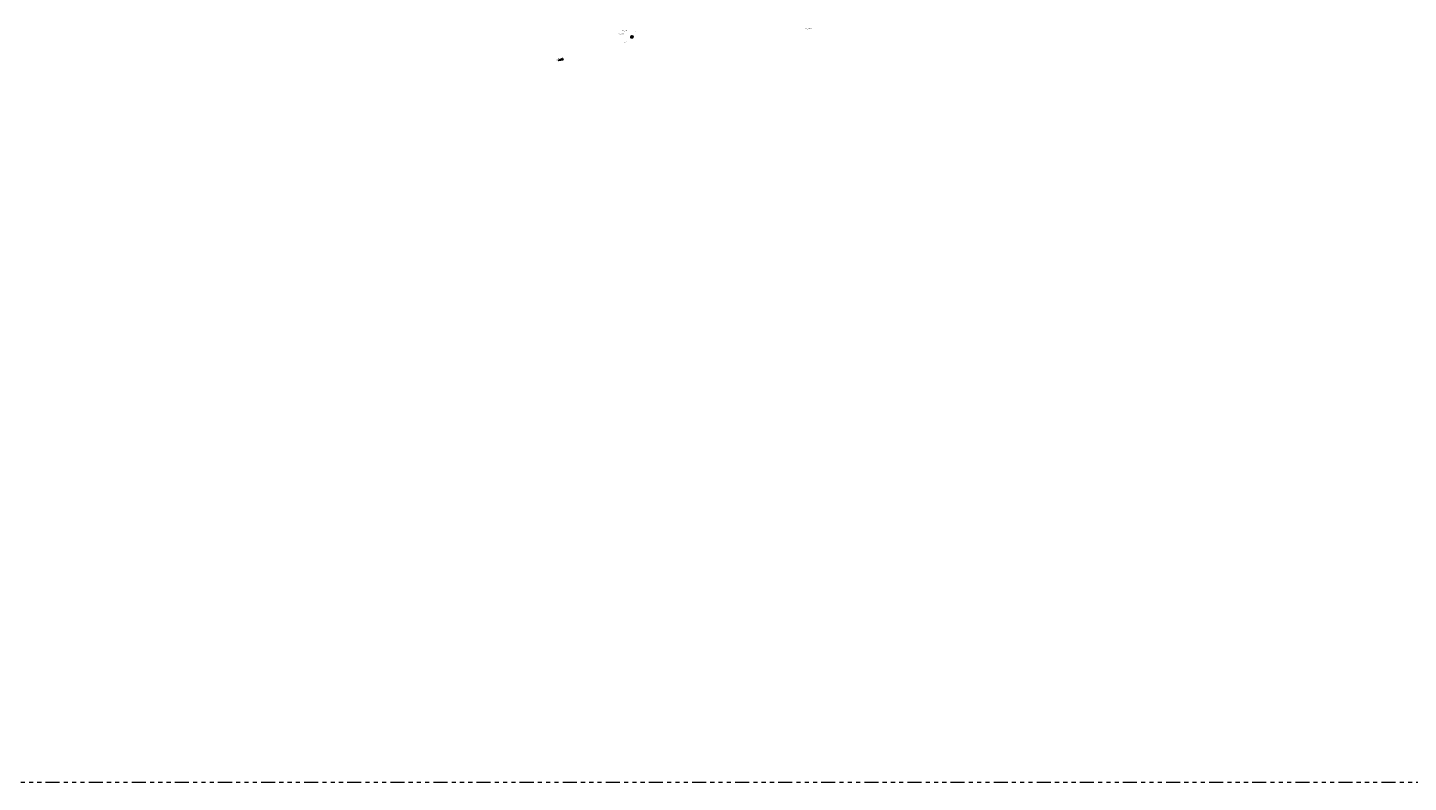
# Model space of a CAD drawing. Header units: metres. Extents: x 253538 to 255020, y 592752 to 593984.
# Tile 1 of 7: x 253911 to 254502, y 592752 to 593075. Entities that reach past the tile are written whole.
import ezdxf
from ezdxf.enums import TextEntityAlignment as Align

# ---------------------------------------------------------------- set-up
doc = ezdxf.new("R2010")
doc.units = ezdxf.units.M
doc.header["$MEASUREMENT"] = 0
doc.linetypes.add('RI-GWA', pattern=[18.45, 6, -1.8, 1.75, -1.8, 1.75, -1.8, 1.75, -1.8])
doc.layers.get('0').update_dxf_attribs({"linetype": 'CONTINUOUS'})
for name, color, linetype, lineweight in [('B-OI-RI-GWA_RIOOLPUT-T18', 6, 'CONTINUOUS', 25), ('B-WE-RI-GWA_TRANSPORTLEIDING-G', 30, 'RI-GWA', 18), ('B-WE-RI-VWA_RIOOLPUT_INSPECTIEPUT-S', 6, 'CONTINUOUS', 25)]:
    doc.layers.add(name, color=color, linetype=linetype, lineweight=lineweight)
for name, color, linetype in [('RIO-AFMETINGEN', 8, 'CONTINUOUS'), ('RIO-AFSCHOT', 7, 'CONTINUOUS'), ('RIO-BOK', 8, 'CONTINUOUS')]:
    doc.layers.add(name, color=color, linetype=linetype)
doc.layers.add('RIO-MAAIVELD', color=7, linetype='CONTINUOUS', true_color=0x136734)
doc.styles.add('Iso', font='iso.shx', dxfattribs={"oblique": 10, "height": 1.8})

# ---------------------------------------------------------------- blocks, each defined once
blk = doc.blocks.new('B-SRI-PUT_VWA')
h = blk.add_hatch(color=256)
edge = h.paths.add_edge_path()
edge.add_arc((0, 0), 0.32, 0, 360)
blk.add_lwpolyline([(-0.32, 0.32), (0.32, 0.32), (0.32, -0.32), (-0.32, -0.32)], close=True)
at = {"lineweight": -3}
blk.add_lwpolyline([(0.32, -0.32), (0.32, 0.32), (-0.32, 0.32), (-0.32, -0.32)], close=True, dxfattribs=at)
blk.add_circle((0, 0), 0.32, dxfattribs=at)
blk = doc.blocks.new('L_VHR')
blk.add_lwpolyline([(-0.5, 0), (0.5, 0), (-0.5, 0.15), (-0.5, -0.15), (0.5, 0)])

msp = doc.modelspace()

# ---------------------------------------------------------------- linework, layer by layer
at = {"layer": 'B-WE-RI-GWA_TRANSPORTLEIDING-G'}
msp.add_lwpolyline([(253537.7, 593983.87), (254736.21, 593983.87), (254736.21, 592751.63), (253537.7, 592751.63)], close=True, dxfattribs=at)

# ---------------------------------------------------------------- block references
at = {"layer": 'B-WE-RI-VWA_RIOOLPUT_INSPECTIEPUT-S', "xscale": 1.25, "yscale": 1.25, "zscale": 1.25}
for rotation in [347.82, 84]:
    msp.add_blockref('B-SRI-PUT_VWA', (254169.42, 593070.85), dxfattribs=dict(at, rotation=rotation))
at = {"layer": 'RIO-AFSCHOT', "xscale": 1.999999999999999, "yscale": 1.999999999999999, "zscale": 1.999999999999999, "rotation": 197.8119}
msp.add_blockref('L_VHR', (254138.89, 593061.05), dxfattribs=at)

# ---------------------------------------------------------------- texts
at = {"layer": 'B-OI-RI-GWA_RIOOLPUT-T18', "color": 2, "style": 'Iso', "oblique": 10}
for s, p in [('50_502', (254167.58, 593073.17)), ('50_1708', (254246.26, 593074))]:
    msp.add_text(s, height=0.5, dxfattribs=at).set_placement(p, align=Align.BOTTOM_RIGHT)
at = {"layer": 'B-OI-RI-GWA_RIOOLPUT-T18', "color": 2, "insert": (254165.91, 593072.38), "char_height": 0.5, "width": 2.1753, "attachment_point": 3, "style": 'Iso'}
msp.add_mtext('50_502', dxfattribs=at)
at = {"layer": 'RIO-AFMETINGEN', "style": 'Iso', "oblique": 10}
msp.add_text('ø P250', height=0.36, rotation=17.8119, dxfattribs=at).set_placement((254136.96, 593060.85))
at = {"layer": 'RIO-BOK', "style": 'Iso', "oblique": 10}
msp.add_text('-1.73', height=0.36, rotation=17.8119, dxfattribs=at).set_placement((254166.02, 593068.4))
msp.add_text('-1.73', height=0.36, rotation=17.8119, dxfattribs=at).set_placement((254166.02, 593068.4))
at = {"layer": 'RIO-MAAIVELD', "style": 'Iso', "oblique": 10}
msp.add_text('-0.42', height=0.36, dxfattribs=at).set_placement((254170.42, 593072.93))

doc.saveas('drawing.dxf')
